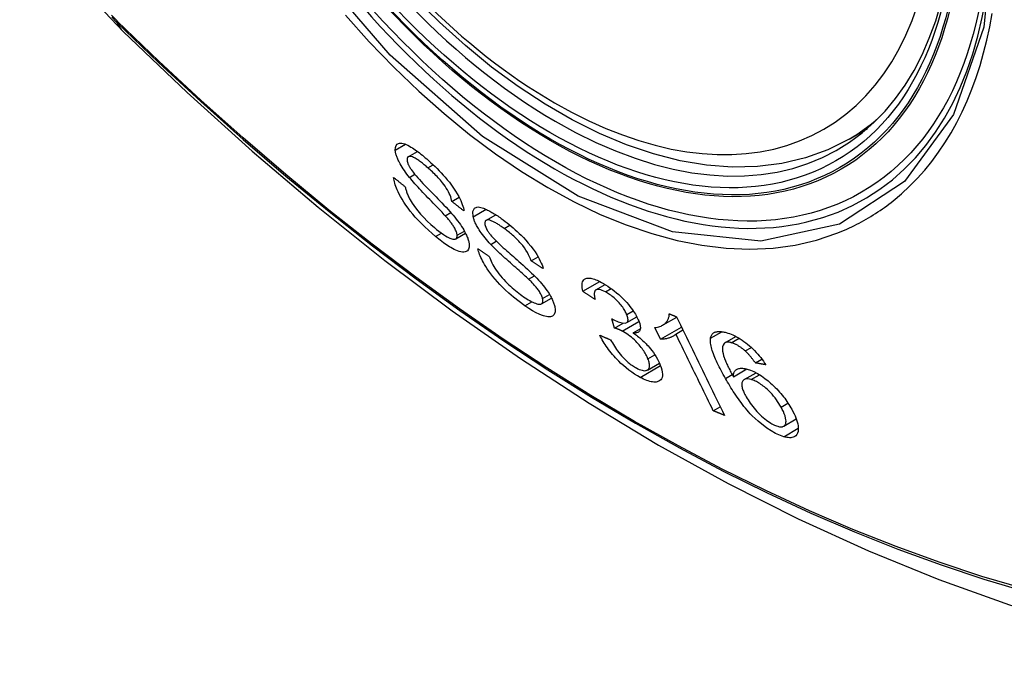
# Model space of a CAD drawing. Header units: inches. Extents: x 18 to 202, y 13 to 131.
# Tile 44 of 54: x 191.148 to 191.699, y 76.745 to 77.102. Entities that reach past the tile are written whole.
import ezdxf

# ---------------------------------------------------------------- set-up
doc = ezdxf.new("R2010")
doc.units = ezdxf.units.IN
doc.header["$MEASUREMENT"] = 0
doc.layers.add('Visible Edges(ANSI)', color=7, linetype='Continuous', lineweight=25)
doc.layers.add('Visible Tangent Edges(ANSI)', color=7, linetype='Continuous', lineweight=25)

msp = doc.modelspace()

# ---------------------------------------------------------------- linework, layer by layer
at = {"layer": 'Visible Edges(ANSI)'}
for p, q in [((191.61172, 77.03539), (191.62199, 77.04132)), ((191.36513, 77.02552), (191.37028, 77.0285)), ((191.3896, 77.0005), (191.39366, 77.00284)), ((191.38581, 76.99256), (191.38893, 76.99436)), ((191.40862, 76.98995), (191.41409, 76.9931)), ((191.39174, 76.97961), (191.39721, 76.98277)), ((191.43393, 76.96729), (191.43779, 76.96952)), ((191.43242, 76.95708), (191.43569, 76.95897)), ((191.46286, 76.95026), (191.47229, 76.95571)), ((191.47016, 76.95102), (191.47535, 76.95401)), ((191.43965, 76.94327), (191.44528, 76.94652)), ((191.48733, 76.93274), (191.49301, 76.93602)), ((191.50741, 76.93129), (191.51531, 76.93585)), ((191.48057, 76.92974), (191.479, 76.93496)), ((191.48057, 76.92974), (191.48532, 76.93248)), ((191.50624, 76.92343), (191.50305, 76.92995)), ((191.50624, 76.92343), (191.51803, 76.93024)), ((191.49104, 76.92697), (191.49494, 76.92922)), ((191.51482, 76.92639), (191.51879, 76.92869)), ((191.5423, 76.92149), (191.54846, 76.92505)), ((191.55364, 76.9169), (191.55705, 76.91887)), ((191.49892, 76.90625), (191.50563, 76.91012)), ((191.55934, 76.91022), (191.56295, 76.9123)), ((191.54702, 76.90249), (191.55453, 76.90683)), ((191.55303, 76.90089), (191.55969, 76.90474)), ((191.53577, 76.88347), (191.53968, 76.88573)), ((191.57517, 76.87483), (191.58217, 76.87887))]:
    msp.add_line(p, q, dxfattribs=at)
at = {"layer": 'Visible Edges(ANSI)', "flags": 128}
for points in [[(191.14785, 77.19573), (191.15209, 77.18144), (191.15723, 77.16771), (191.16322, 77.15451), (191.17002, 77.14179), (191.17764, 77.12954), (191.18608, 77.11775), (191.19539, 77.10644), (191.20565, 77.09562)], [(191.61172, 77.03539), (191.59985, 77.02945), (191.58728, 77.02491), (191.57412, 77.02177), (191.56045, 77.02005), (191.54636, 77.01976), (191.53192, 77.02085), (191.51722, 77.02331), (191.5023, 77.02709), (191.48723, 77.03217), (191.47208, 77.03852), (191.4569, 77.04608), (191.44175, 77.05483), (191.4267, 77.0647), (191.41179, 77.07567), (191.39711, 77.08768), (191.38269, 77.10067), (191.36861, 77.11457)], [(191.20565, 77.09562), (191.24146, 77.06146), (191.27783, 77.0287), (191.31471, 76.99738), (191.35205, 76.96757), (191.38981, 76.9393), (191.42795, 76.91264), (191.4664, 76.88764), (191.50514, 76.86433), (191.54411, 76.84278), (191.58327, 76.82303), (191.62258, 76.80512), (191.662, 76.78911), (191.70148, 76.77504), (191.74097, 76.76298), (191.78043, 76.75297), (191.81981, 76.74506)], [(191.35791, 77.02925), (191.35797, 77.03073), (191.35836, 77.03188), (191.35899, 77.03261), (191.35966, 77.03298), (191.36025, 77.03313), (191.36088, 77.03317), (191.36158, 77.0331), (191.36235, 77.03294), (191.36318, 77.03267), (191.36404, 77.03232), (191.36492, 77.0319), (191.3658, 77.03143), (191.36666, 77.03093), (191.36751, 77.03041), (191.36831, 77.02988), (191.36909, 77.02935), (191.36987, 77.0288), (191.37066, 77.02822), (191.37146, 77.02761), (191.37226, 77.02698), (191.37307, 77.02633), (191.37388, 77.02566), (191.3747, 77.02497), (191.37552, 77.02426)], [(191.36584, 77.01397), (191.3651, 77.01491), (191.36437, 77.01585), (191.36367, 77.0168), (191.36299, 77.01775), (191.36234, 77.01871), (191.36172, 77.01966), (191.36115, 77.0206), (191.36065, 77.02147), (191.36022, 77.02226), (191.35985, 77.02298), (191.35954, 77.02362), (191.35929, 77.0242), (191.35907, 77.0247), (191.35889, 77.02517), (191.35872, 77.02563), (191.35856, 77.02608), (191.35843, 77.02652), (191.35831, 77.02694), (191.3582, 77.02735), (191.35811, 77.02776), (191.35804, 77.02815), (191.35798, 77.02852), (191.35794, 77.02889), (191.35791, 77.02925)], [(191.37613, 77.01932), (191.37561, 77.01976), (191.3751, 77.0202), (191.37459, 77.02063), (191.37408, 77.02105), (191.37357, 77.02147), (191.37306, 77.02187), (191.37255, 77.02227), (191.37205, 77.02265), (191.37155, 77.02303), (191.37105, 77.02338), (191.37056, 77.02373), (191.37007, 77.02405), (191.36959, 77.02436), (191.36912, 77.02464), (191.36865, 77.0249), (191.36809, 77.02517), (191.36745, 77.02543), (191.36677, 77.02562), (191.36608, 77.02571), (191.36548, 77.02566), (191.36501, 77.02544), (191.36468, 77.02505), (191.36451, 77.02449), (191.36449, 77.02379)], [(191.36449, 77.02379), (191.3645, 77.02361), (191.36452, 77.02344), (191.36455, 77.02326), (191.36458, 77.02307), (191.36462, 77.02287), (191.36467, 77.02268), (191.36473, 77.02247), (191.36479, 77.02226), (191.36486, 77.02205), (191.36493, 77.02183), (191.36502, 77.02161), (191.36511, 77.02138), (191.36521, 77.02114), (191.36532, 77.02091), (191.36543, 77.02067), (191.36555, 77.02042), (191.36568, 77.02018), (191.36582, 77.01993), (191.36596, 77.01968), (191.3661, 77.01943), (191.36626, 77.01918), (191.36641, 77.01892), (191.36658, 77.01866), (191.36675, 77.0184)], [(191.37552, 77.02426), (191.37667, 77.02324), (191.37783, 77.02219), (191.37899, 77.02111), (191.38015, 77.02), (191.3813, 77.01886), (191.38244, 77.0177), (191.38357, 77.01651), (191.38468, 77.0153), (191.38579, 77.01405), (191.38695, 77.01269), (191.38815, 77.01122), (191.38936, 77.00964), (191.39055, 77.00798), (191.39166, 77.00631), (191.3926, 77.00477), (191.39339, 77.00337), (191.39404, 77.0021), (191.39457, 77.00096), (191.39502, 76.99989), (191.39541, 76.99886), (191.39573, 76.99788), (191.39598, 76.99694), (191.39617, 76.99605), (191.3963, 76.9952)], [(191.36675, 77.0184), (191.36729, 77.01765), (191.36795, 77.0168), (191.36872, 77.01586), (191.36958, 77.01485), (191.37051, 77.01379), (191.37148, 77.01272), (191.37245, 77.01166), (191.37341, 77.01063), (191.37434, 77.00966), (191.37524, 77.00871), (191.37613, 77.00779), (191.37702, 77.00687), (191.37792, 77.00595), (191.37883, 77.00502), (191.37977, 77.00405), (191.38074, 77.00306), (191.38176, 77.00201), (191.38282, 77.00091), (191.38395, 76.99973), (191.38511, 76.99851), (191.38628, 76.99727), (191.38741, 76.99605), (191.38848, 76.99487), (191.38943, 76.99379)], [(191.3896, 77.0005), (191.38942, 77.0013), (191.38919, 77.00214), (191.38891, 77.00303), (191.38856, 77.00395), (191.38814, 77.00492), (191.38764, 77.00591), (191.38708, 77.00694), (191.38644, 77.008), (191.38574, 77.00905), (191.38504, 77.01002), (191.38437, 77.0109), (191.38374, 77.01168), (191.38315, 77.01239), (191.38254, 77.01308), (191.38191, 77.01376), (191.38128, 77.01443), (191.38065, 77.01509), (191.38, 77.01574), (191.37936, 77.01637), (191.37871, 77.01698), (191.37807, 77.01758), (191.37742, 77.01817), (191.37677, 77.01875), (191.37613, 77.01932)], [(191.38044, 76.98091), (191.37846, 76.98261), (191.37647, 76.98439), (191.3745, 76.98624), (191.37255, 76.98815), (191.37073, 76.99004), (191.36911, 76.9918), (191.36767, 76.99346), (191.36632, 76.99512), (191.36503, 76.9968), (191.36381, 76.99849), (191.36268, 77.00018), (191.36168, 77.00178), (191.36083, 77.00327), (191.3601, 77.00462), (191.3595, 77.00585), (191.35901, 77.00693), (191.3586, 77.00791), (191.35823, 77.00887), (191.35791, 77.00979), (191.35765, 77.01068), (191.35742, 77.01154), (191.35724, 77.01236), (191.35711, 77.01316), (191.35701, 77.01392)], [(191.35701, 77.01392), (191.35729, 77.01371), (191.35756, 77.01349), (191.35783, 77.01327), (191.3581, 77.01305), (191.35837, 77.01283), (191.35864, 77.01261), (191.35891, 77.01239), (191.35918, 77.01217), (191.35945, 77.01195), (191.35972, 77.01173), (191.35999, 77.01151), (191.36026, 77.01129), (191.36054, 77.01107), (191.36081, 77.01085), (191.36108, 77.01063), (191.36135, 77.01041), (191.36162, 77.01019), (191.36189, 77.00998), (191.36216, 77.00976), (191.36243, 77.00954), (191.36271, 77.00932), (191.36298, 77.0091), (191.36325, 77.00888), (191.36352, 77.00866)], [(191.38581, 76.99256), (191.3853, 76.99312), (191.38471, 76.99376), (191.38405, 76.99445), (191.38334, 76.99521), (191.38256, 76.99602), (191.38174, 76.99687), (191.38088, 76.99776), (191.37998, 76.99869), (191.37906, 76.99964), (191.37812, 77.00062), (191.37716, 77.00161), (191.37619, 77.00261), (191.37523, 77.00361), (191.37427, 77.00461), (191.37333, 77.0056), (191.37241, 77.00657), (191.37152, 77.00753), (191.37065, 77.00846), (191.36979, 77.0094), (191.36893, 77.01035), (191.36809, 77.0113), (191.36729, 77.01222), (191.36654, 77.01312), (191.36584, 77.01397)], [(191.36352, 77.00866), (191.36361, 77.00821), (191.36372, 77.00775), (191.36384, 77.00728), (191.36397, 77.0068), (191.36411, 77.00631), (191.36428, 77.00581), (191.36445, 77.0053), (191.36465, 77.00478), (191.36486, 77.00425), (191.36509, 77.00371), (191.36534, 77.00316), (191.36561, 77.00259), (191.3659, 77.00202), (191.36625, 77.00138), (191.36673, 77.00055), (191.36737, 76.99953), (191.3682, 76.99832), (191.36923, 76.99692), (191.37052, 76.99529), (191.37207, 76.99347), (191.37387, 76.9915), (191.37581, 76.98954), (191.37778, 76.98769), (191.37977, 76.98594)], [(191.3963, 76.9952), (191.39602, 76.99542), (191.39574, 76.99564), (191.39546, 76.99586), (191.39518, 76.99608), (191.3949, 76.9963), (191.39462, 76.99652), (191.39434, 76.99674), (191.39406, 76.99696), (191.39378, 76.99718), (191.3935, 76.9974), (191.39323, 76.99763), (191.39295, 76.99785), (191.39267, 76.99807), (191.39239, 76.99829), (191.39211, 76.99851), (191.39183, 76.99873), (191.39155, 76.99895), (191.39127, 76.99917), (191.39099, 76.99939), (191.39071, 76.99961), (191.39043, 76.99983), (191.39016, 77.00006), (191.38988, 77.00028), (191.3896, 77.0005)], [(191.40148, 76.99196), (191.40126, 76.99494), (191.4022, 76.99677), (191.40344, 76.99735), (191.40421, 76.99741), (191.40499, 76.99735), (191.40577, 76.99719), (191.40652, 76.99698), (191.40722, 76.99674), (191.40783, 76.9965), (191.40839, 76.99626), (191.40896, 76.996), (191.40955, 76.99572), (191.41014, 76.99542), (191.41074, 76.99511), (191.41135, 76.99477), (191.41197, 76.99441), (191.4126, 76.99404), (191.41323, 76.99365), (191.41388, 76.99324), (191.41452, 76.99282), (191.41518, 76.99238), (191.41584, 76.99193), (191.4165, 76.99147), (191.41716, 76.99099)], [(191.39249, 76.98161), (191.39244, 76.98202), (191.39236, 76.98245), (191.39225, 76.98291), (191.3921, 76.9834), (191.39191, 76.98391), (191.39168, 76.98445), (191.39141, 76.985), (191.39114, 76.98553), (191.39085, 76.98604), (191.39056, 76.98652), (191.39026, 76.98699), (191.38996, 76.98743), (191.38966, 76.98786), (191.38934, 76.98829), (191.38902, 76.98872), (191.38868, 76.98916), (191.38834, 76.98959), (191.38799, 76.99003), (191.38763, 76.99046), (191.38727, 76.99089), (191.38691, 76.99131), (191.38654, 76.99173), (191.38617, 76.99215), (191.38581, 76.99256)], [(191.38943, 76.99379), (191.3903, 76.99277), (191.39115, 76.99173), (191.39198, 76.99069), (191.39279, 76.98964), (191.39356, 76.9886), (191.39431, 76.98755), (191.39502, 76.98651), (191.39565, 76.98551), (191.39621, 76.9846), (191.39669, 76.98376), (191.39709, 76.983), (191.39744, 76.98231), (191.39773, 76.98168), (191.39798, 76.98112), (191.3982, 76.98058), (191.39841, 76.98006), (191.39858, 76.97954), (191.39874, 76.97905), (191.39888, 76.97857), (191.399, 76.9781), (191.39909, 76.97764), (191.39917, 76.9772), (191.39923, 76.97677), (191.39927, 76.97636)], [(191.41129, 76.9765), (191.41047, 76.97739), (191.40967, 76.97829), (191.40888, 76.9792), (191.40812, 76.98011), (191.40738, 76.98104), (191.40666, 76.98197), (191.40598, 76.9829), (191.40538, 76.98377), (191.40485, 76.98457), (191.4044, 76.9853), (191.404, 76.98596), (191.40367, 76.98655), (191.40339, 76.98707), (191.40314, 76.98756), (191.4029, 76.98805), (191.40268, 76.98852), (191.40248, 76.98898), (191.40229, 76.98943), (191.40212, 76.98988), (191.40196, 76.99031), (191.40182, 76.99074), (191.40169, 76.99115), (191.40158, 76.99156), (191.40148, 76.99196)], [(191.41872, 76.98544), (191.41825, 76.98578), (191.41778, 76.98611), (191.41731, 76.98643), (191.41685, 76.98675), (191.41639, 76.98706), (191.41593, 76.98736), (191.41547, 76.98766), (191.41502, 76.98794), (191.41457, 76.98821), (191.41413, 76.98848), (191.41368, 76.98873), (191.41325, 76.98897), (191.41282, 76.98919), (191.41241, 76.98939), (191.412, 76.98958), (191.4116, 76.98974), (191.41122, 76.98989), (191.41084, 76.99001), (191.4102, 76.99014), (191.40938, 76.99017), (191.40862, 76.98995), (191.40813, 76.98942), (191.40795, 76.98857), (191.40809, 76.98745)], [(191.41716, 76.99099), (191.41826, 76.99018), (191.41937, 76.98935), (191.42048, 76.98848), (191.4216, 76.98759), (191.42272, 76.98666), (191.42383, 76.98571), (191.42495, 76.98473), (191.42606, 76.98372), (191.42716, 76.98268), (191.42829, 76.98158), (191.42954, 76.98031), (191.43088, 76.97887), (191.43229, 76.97726), (191.43371, 76.97553), (191.43498, 76.97385), (191.43607, 76.97228), (191.437, 76.97085), (191.43777, 76.96956), (191.43843, 76.96836), (191.43902, 76.9672), (191.43953, 76.96607), (191.43998, 76.96499), (191.44035, 76.96395), (191.44065, 76.96294)], [(191.37977, 76.98594), (191.38104, 76.98489), (191.3823, 76.98388), (191.38356, 76.98295), (191.38479, 76.98208), (191.38592, 76.98136), (191.38687, 76.9808), (191.38766, 76.98037), (191.38833, 76.98006), (191.38895, 76.97979), (191.38954, 76.97959), (191.39009, 76.97945), (191.3906, 76.97938), (191.39105, 76.97939), (191.39141, 76.97946), (191.3917, 76.97959), (191.39192, 76.97973), (191.39209, 76.97989), (191.39222, 76.98007), (191.39232, 76.98027), (191.3924, 76.98049), (191.39246, 76.98073), (191.39249, 76.981), (191.3925, 76.98129), (191.39249, 76.98161)], [(191.40809, 76.98745), (191.40814, 76.98726), (191.40819, 76.98706), (191.40825, 76.98686), (191.40832, 76.98665), (191.40839, 76.98644), (191.40848, 76.98623), (191.40856, 76.98601), (191.40866, 76.98578), (191.40876, 76.98555), (191.40887, 76.98532), (191.40899, 76.98509), (191.40911, 76.98485), (191.40925, 76.98461), (191.40939, 76.98436), (191.40953, 76.98412), (191.40968, 76.98387), (191.40984, 76.98362), (191.41001, 76.98337), (191.41018, 76.98312), (191.41035, 76.98287), (191.41053, 76.98262), (191.41072, 76.98237), (191.41091, 76.98211), (191.41111, 76.98186)], [(191.43393, 76.96729), (191.43353, 76.96839), (191.43305, 76.96955), (191.43247, 76.97075), (191.43179, 76.97199), (191.43101, 76.97327), (191.43012, 76.97458), (191.42919, 76.9758), (191.42835, 76.97683), (191.42765, 76.97763), (191.42707, 76.97826), (191.4265, 76.97886), (191.42592, 76.97944), (191.42533, 76.98001), (191.42473, 76.98057), (191.42413, 76.98112), (191.42353, 76.98165), (191.42292, 76.98217), (191.42232, 76.98267), (191.42171, 76.98317), (191.42111, 76.98365), (191.4205, 76.98411), (191.4199, 76.98457), (191.41931, 76.98501), (191.41872, 76.98544)], [(191.39927, 76.97636), (191.39925, 76.97492), (191.39891, 76.97376), (191.39831, 76.97296), (191.39761, 76.97249), (191.39696, 76.97226), (191.39626, 76.97217), (191.39549, 76.97218), (191.39464, 76.97231), (191.39372, 76.97254), (191.39276, 76.97287), (191.39179, 76.97327), (191.39083, 76.97372), (191.38991, 76.9742), (191.38903, 76.97469), (191.3882, 76.97518), (191.38737, 76.9757), (191.38652, 76.97625), (191.38567, 76.97684), (191.38481, 76.97745), (191.38394, 76.9781), (191.38307, 76.97877), (191.38219, 76.97946), (191.38132, 76.98017), (191.38044, 76.98091)], [(191.41111, 76.98186), (191.41172, 76.98112), (191.41247, 76.9803), (191.41332, 76.97941), (191.41427, 76.97846), (191.41528, 76.97749), (191.41631, 76.97651), (191.41734, 76.97555), (191.41833, 76.97464), (191.41929, 76.97378), (191.42023, 76.97294), (191.42116, 76.97212), (191.42209, 76.9713), (191.42303, 76.97048), (191.42398, 76.96965), (191.42497, 76.96879), (191.42599, 76.96789), (191.42706, 76.96695), (191.42819, 76.96595), (191.42938, 76.96488), (191.43061, 76.96377), (191.43185, 76.96265), (191.43305, 76.96154), (191.43417, 76.96047), (191.43519, 76.95947)], [(191.4304, 76.9422), (191.42722, 76.94454), (191.42411, 76.947), (191.42148, 76.94924), (191.41937, 76.95116), (191.41775, 76.95275), (191.41638, 76.95416), (191.41506, 76.95559), (191.41378, 76.95706), (191.41255, 76.95855), (191.41138, 76.96006), (191.41032, 76.96152), (191.40938, 76.96288), (191.40856, 76.96415), (191.40785, 76.96531), (191.40725, 76.96635), (191.40673, 76.9673), (191.40625, 76.96823), (191.40582, 76.96913), (191.40542, 76.97001), (191.40506, 76.97087), (191.40474, 76.97171), (191.40445, 76.97253), (191.4042, 76.97333), (191.40399, 76.97411)], [(191.40399, 76.97411), (191.40426, 76.97393), (191.40453, 76.97374), (191.4048, 76.97356), (191.40507, 76.97338), (191.40534, 76.9732), (191.40561, 76.97302), (191.40588, 76.97284), (191.40615, 76.97266), (191.40642, 76.97248), (191.40669, 76.9723), (191.40696, 76.97212), (191.40723, 76.97194), (191.40751, 76.97176), (191.40778, 76.97158), (191.40805, 76.9714), (191.40832, 76.97122), (191.40859, 76.97104), (191.40886, 76.97086), (191.40913, 76.97067), (191.40941, 76.97049), (191.40968, 76.97031), (191.40995, 76.97013), (191.41022, 76.96995), (191.41049, 76.96977)], [(191.43242, 76.95708), (191.43188, 76.9576), (191.43126, 76.95818), (191.43056, 76.95882), (191.4298, 76.95951), (191.42899, 76.96024), (191.42812, 76.96101), (191.42721, 76.96182), (191.42626, 76.96265), (191.42529, 76.96351), (191.4243, 76.96439), (191.42329, 76.96528), (191.42228, 76.96618), (191.42126, 76.96708), (191.42026, 76.96798), (191.41927, 76.96887), (191.4183, 76.96974), (191.41736, 76.9706), (191.41645, 76.97144), (191.41553, 76.9723), (191.41462, 76.97317), (191.41372, 76.97403), (191.41286, 76.97489), (191.41205, 76.97571), (191.41129, 76.9765)], [(191.41049, 76.96977), (191.4108, 76.9689), (191.41115, 76.968), (191.41155, 76.96707), (191.41199, 76.96612), (191.41248, 76.96515), (191.41302, 76.96416), (191.41362, 76.96315), (191.41428, 76.96213), (191.415, 76.96109), (191.41581, 76.96002), (191.41671, 76.95892), (191.41764, 76.95783), (191.41859, 76.95678), (191.41955, 76.95578), (191.42049, 76.95483), (191.4214, 76.95394), (191.42232, 76.95308), (191.42324, 76.95225), (191.42416, 76.95145), (191.42509, 76.95067), (191.42601, 76.94992), (191.42694, 76.9492), (191.42786, 76.94851), (191.42878, 76.94784)], [(191.44065, 76.96294), (191.44037, 76.96312), (191.44009, 76.9633), (191.43981, 76.96348), (191.43953, 76.96366), (191.43925, 76.96384), (191.43897, 76.96402), (191.43869, 76.9642), (191.43841, 76.96439), (191.43813, 76.96457), (191.43785, 76.96475), (191.43757, 76.96493), (191.43729, 76.96511), (191.43701, 76.96529), (191.43673, 76.96547), (191.43645, 76.96566), (191.43617, 76.96584), (191.43589, 76.96602), (191.43561, 76.9662), (191.43533, 76.96638), (191.43505, 76.96656), (191.43477, 76.96674), (191.43449, 76.96693), (191.43421, 76.96711), (191.43393, 76.96729)], [(191.4403, 76.94617), (191.44018, 76.94661), (191.44004, 76.94706), (191.43986, 76.94754), (191.43964, 76.94804), (191.4394, 76.94855), (191.43912, 76.94908), (191.43881, 76.94963), (191.43848, 76.95015), (191.43815, 76.95066), (191.43781, 76.95115), (191.43746, 76.95161), (191.43712, 76.95206), (191.43677, 76.95249), (191.43641, 76.95293), (191.43603, 76.95336), (191.43565, 76.95379), (191.43526, 76.95422), (191.43487, 76.95464), (191.43446, 76.95506), (191.43406, 76.95548), (191.43365, 76.95589), (191.43324, 76.9563), (191.43283, 76.95669), (191.43242, 76.95708)], [(191.43519, 76.95947), (191.43613, 76.95851), (191.43707, 76.95754), (191.43798, 76.95655), (191.43888, 76.95555), (191.43975, 76.95454), (191.44059, 76.95352), (191.4414, 76.95249), (191.44215, 76.9515), (191.44281, 76.95058), (191.44338, 76.94973), (191.44389, 76.94895), (191.44432, 76.94824), (191.44469, 76.9476), (191.44501, 76.94701), (191.44531, 76.94645), (191.44559, 76.9459), (191.44584, 76.94535), (191.44607, 76.94482), (191.44629, 76.9443), (191.44648, 76.94379), (191.44666, 76.9433), (191.44681, 76.94281), (191.44695, 76.94233), (191.44707, 76.94186)], [(191.46286, 76.95026), (191.46263, 76.9513), (191.46248, 76.95228), (191.46239, 76.95321), (191.46239, 76.95408), (191.46248, 76.95487), (191.46267, 76.95558), (191.46294, 76.95618), (191.46329, 76.95664), (191.46367, 76.957), (191.46409, 76.95725), (191.46452, 76.95743), (191.46498, 76.95756), (191.46547, 76.95763), (191.46601, 76.95765), (191.46658, 76.95762), (191.4672, 76.95754), (191.46785, 76.95741), (191.46854, 76.95723), (191.46925, 76.957), (191.46999, 76.95673), (191.47075, 76.95642), (191.47154, 76.95606), (191.47235, 76.95567), (191.47317, 76.95525)], [(191.47317, 76.95525), (191.47434, 76.95461), (191.47553, 76.9539), (191.47674, 76.95313), (191.47795, 76.95229), (191.47918, 76.9514), (191.48042, 76.95044), (191.48164, 76.94944), (191.48285, 76.9484), (191.48403, 76.94732), (191.48518, 76.94621), (191.4863, 76.94507), (191.48736, 76.94392), (191.48831, 76.94281), (191.48916, 76.94177), (191.48992, 76.94078), (191.49059, 76.93988), (191.49117, 76.93904), (191.4917, 76.93824), (191.4922, 76.93744), (191.49266, 76.93666), (191.49308, 76.9359), (191.49346, 76.93514), (191.49381, 76.93441), (191.49412, 76.93368)], [(191.42878, 76.94784), (191.42967, 76.94722), (191.43055, 76.94663), (191.43142, 76.94607), (191.43228, 76.94555), (191.43312, 76.94506), (191.43395, 76.94461), (191.43476, 76.94421), (191.43554, 76.94386), (191.43628, 76.94356), (191.437, 76.94332), (191.43767, 76.94315), (191.43829, 76.94305), (191.43885, 76.94304), (191.43933, 76.94313), (191.4397, 76.94329), (191.43997, 76.94351), (191.44017, 76.94376), (191.44031, 76.94403), (191.4404, 76.94431), (191.44045, 76.94462), (191.44047, 76.94496), (191.44045, 76.94534), (191.44039, 76.94574), (191.4403, 76.94617)], [(191.46972, 76.94566), (191.46944, 76.94585), (191.46915, 76.94604), (191.46886, 76.94623), (191.46858, 76.94642), (191.46829, 76.94661), (191.468, 76.94681), (191.46772, 76.947), (191.46743, 76.94719), (191.46715, 76.94738), (191.46686, 76.94757), (191.46657, 76.94777), (191.46629, 76.94796), (191.466, 76.94815), (191.46571, 76.94834), (191.46543, 76.94853), (191.46514, 76.94873), (191.46486, 76.94892), (191.46457, 76.94911), (191.46429, 76.9493), (191.464, 76.94949), (191.46371, 76.94969), (191.46343, 76.94988), (191.46314, 76.95007), (191.46286, 76.95026)], [(191.47541, 76.94997), (191.47451, 76.95042), (191.47364, 76.95078), (191.47284, 76.95106), (191.4721, 76.95123), (191.47144, 76.9513), (191.47089, 76.95127), (191.47047, 76.95116), (191.47016, 76.95101), (191.46993, 76.95086), (191.46974, 76.95067), (191.46958, 76.95045), (191.46945, 76.9502), (191.46935, 76.94992), (191.46928, 76.94962), (191.46923, 76.9493), (191.46921, 76.94895), (191.46921, 76.94859), (191.46923, 76.94821), (191.46927, 76.94781), (191.46933, 76.9474), (191.46941, 76.94697), (191.4695, 76.94654), (191.46961, 76.9461), (191.46972, 76.94566)], [(191.48735, 76.9373), (191.48712, 76.93784), (191.48686, 76.93839), (191.48657, 76.93896), (191.48625, 76.93954), (191.4859, 76.94013), (191.48551, 76.94072), (191.4851, 76.94132), (191.48466, 76.94193), (191.48419, 76.94253), (191.48368, 76.94314), (191.48315, 76.94375), (191.4826, 76.94436), (191.48202, 76.94496), (191.48144, 76.94554), (191.48084, 76.9461), (191.48024, 76.94663), (191.47963, 76.94714), (191.47902, 76.94763), (191.4784, 76.94809), (191.47779, 76.94852), (191.47718, 76.94893), (191.47658, 76.9493), (191.47599, 76.94965), (191.47541, 76.94997)], [(191.44707, 76.94186), (191.44722, 76.94116), (191.44732, 76.94049), (191.44737, 76.93986), (191.44736, 76.93927), (191.4473, 76.93873), (191.44719, 76.93823), (191.44703, 76.93779), (191.44682, 76.93738), (191.44655, 76.93702), (191.44622, 76.93669), (191.44581, 76.9364), (191.44532, 76.93617), (191.44473, 76.93602), (191.44405, 76.93595), (191.4433, 76.93598), (191.4425, 76.93609), (191.44164, 76.93628), (191.44073, 76.93654), (191.43968, 76.93691), (191.43832, 76.93748), (191.43663, 76.93831), (191.43462, 76.93943), (191.43253, 76.94074), (191.4304, 76.9422)], [(191.48007, 76.93432), (191.48258, 76.93317), (191.48476, 76.93255), (191.4865, 76.9325), (191.48736, 76.93276), (191.48758, 76.93292), (191.4877, 76.93305), (191.4878, 76.93318), (191.48789, 76.93333), (191.48796, 76.9335), (191.48801, 76.93368), (191.48805, 76.93387), (191.48808, 76.93407), (191.48809, 76.93429), (191.48808, 76.93452), (191.48806, 76.93477), (191.48803, 76.93502), (191.48798, 76.93528), (191.48792, 76.93555), (191.48785, 76.93582), (191.48777, 76.93611), (191.48768, 76.9364), (191.48758, 76.93669), (191.48747, 76.93699), (191.48735, 76.9373)], [(191.50305, 76.92995), (191.50386, 76.93007), (191.50461, 76.93022), (191.50531, 76.9304), (191.50595, 76.93061), (191.50653, 76.93084), (191.50707, 76.93109), (191.50756, 76.93137), (191.50801, 76.93166), (191.50842, 76.93196), (191.50878, 76.93228), (191.50911, 76.9326), (191.50941, 76.93293), (191.50968, 76.93326), (191.50991, 76.93359), (191.51013, 76.93392), (191.51032, 76.93426), (191.5105, 76.93461), (191.51067, 76.93499), (191.51081, 76.93539), (191.51092, 76.9358), (191.51102, 76.93624), (191.51108, 76.93669), (191.51112, 76.93717), (191.51112, 76.93767)], [(191.51112, 76.93767), (191.51129, 76.9376), (191.51146, 76.93753), (191.51163, 76.93746), (191.5118, 76.9374), (191.51197, 76.93733), (191.51214, 76.93726), (191.51231, 76.93719), (191.51248, 76.93712), (191.51266, 76.93705), (191.51283, 76.93699), (191.513, 76.93692), (191.51317, 76.93685), (191.51334, 76.93678), (191.51351, 76.93671), (191.51368, 76.93665), (191.51385, 76.93658), (191.51402, 76.93651), (191.51419, 76.93644), (191.51436, 76.93637), (191.51454, 76.93631), (191.51471, 76.93624), (191.51488, 76.93617), (191.51505, 76.9361), (191.51522, 76.93603)], [(191.51522, 76.93603), (191.51633, 76.93375), (191.51744, 76.93146), (191.51855, 76.92917), (191.51967, 76.92687), (191.52079, 76.92457), (191.52191, 76.92226), (191.52303, 76.91996), (191.52415, 76.91765), (191.52527, 76.91534), (191.5264, 76.91303), (191.52752, 76.91072), (191.52865, 76.9084), (191.52977, 76.90609), (191.53089, 76.90379), (191.53201, 76.90148), (191.53314, 76.89917), (191.53426, 76.89687), (191.53537, 76.89457), (191.53649, 76.89228), (191.5376, 76.88999), (191.53872, 76.88771), (191.53983, 76.88543), (191.54093, 76.88316), (191.54203, 76.88089)], [(191.479, 76.93496), (191.47904, 76.93493), (191.47908, 76.9349), (191.47913, 76.93487), (191.47918, 76.93485), (191.47922, 76.93482), (191.47927, 76.93479), (191.47931, 76.93476), (191.47936, 76.93473), (191.47941, 76.93471), (191.47945, 76.93468), (191.4795, 76.93465), (191.47954, 76.93462), (191.47959, 76.9346), (191.47963, 76.93457), (191.47968, 76.93455), (191.47972, 76.93452), (191.47977, 76.93449), (191.47981, 76.93447), (191.47985, 76.93444), (191.4799, 76.93442), (191.47994, 76.93439), (191.47998, 76.93437), (191.48003, 76.93435), (191.48007, 76.93432)], [(191.48481, 76.92805), (191.48463, 76.92814), (191.48444, 76.92824), (191.48426, 76.92833), (191.48407, 76.92842), (191.48389, 76.9285), (191.48371, 76.92858), (191.48353, 76.92866), (191.48335, 76.92874), (191.48317, 76.92882), (191.48299, 76.92889), (191.48281, 76.92897), (191.48263, 76.92904), (191.48245, 76.92911), (191.48227, 76.92917), (191.4821, 76.92924), (191.48192, 76.9293), (191.48175, 76.92936), (191.48157, 76.92942), (191.4814, 76.92948), (191.48123, 76.92954), (191.48106, 76.92959), (191.4809, 76.92964), (191.48073, 76.9297), (191.48057, 76.92974)], [(191.49412, 76.93368), (191.4943, 76.93321), (191.49446, 76.93275), (191.4946, 76.9323), (191.49473, 76.93186), (191.49483, 76.93144), (191.4949, 76.93103), (191.49496, 76.93064), (191.49499, 76.93026), (191.495, 76.9299), (191.49498, 76.92956), (191.49494, 76.92923), (191.49487, 76.9289), (191.49477, 76.92858), (191.49464, 76.92827), (191.49446, 76.92799), (191.49423, 76.92772), (191.49396, 76.92749), (191.49364, 76.9273), (191.49329, 76.92715), (191.4929, 76.92704), (191.49248, 76.92697), (191.49202, 76.92694), (191.49154, 76.92694), (191.49104, 76.92697)], [(191.49485, 76.90216), (191.49332, 76.90301), (191.49177, 76.90396), (191.49019, 76.90502), (191.48859, 76.90618), (191.48699, 76.90745), (191.48547, 76.90875), (191.48412, 76.90999), (191.48293, 76.91114), (191.48193, 76.91217), (191.48108, 76.91308), (191.48026, 76.91398), (191.47946, 76.9149), (191.47869, 76.91581), (191.47795, 76.91674), (191.47724, 76.91767), (191.47655, 76.9186), (191.4759, 76.91953), (191.47528, 76.92044), (191.4747, 76.92135), (191.47416, 76.92225), (191.47364, 76.92313), (191.47316, 76.92401), (191.47271, 76.92488), (191.47229, 76.92573)], [(191.47229, 76.92573), (191.47254, 76.92562), (191.4728, 76.92551), (191.47305, 76.9254), (191.4733, 76.92529), (191.47355, 76.92518), (191.47381, 76.92507), (191.47406, 76.92496), (191.47431, 76.92485), (191.47456, 76.92474), (191.47482, 76.92463), (191.47507, 76.92452), (191.47532, 76.92441), (191.47557, 76.9243), (191.47583, 76.92419), (191.47608, 76.92409), (191.47633, 76.92398), (191.47659, 76.92387), (191.47684, 76.92376), (191.47709, 76.92365), (191.47734, 76.92354), (191.4776, 76.92343), (191.47785, 76.92332), (191.4781, 76.92321), (191.47836, 76.9231)], [(191.49923, 76.9125), (191.49898, 76.9131), (191.4987, 76.91371), (191.4984, 76.91433), (191.49806, 76.91496), (191.4977, 76.9156), (191.4973, 76.91625), (191.49687, 76.91692), (191.49641, 76.91759), (191.49592, 76.91826), (191.49541, 76.91892), (191.49487, 76.91959), (191.49431, 76.92025), (191.49372, 76.92092), (191.49309, 76.9216), (191.49239, 76.92232), (191.49163, 76.92306), (191.4908, 76.92382), (191.48994, 76.92457), (191.48907, 76.92526), (191.48821, 76.92592), (191.48734, 76.92653), (191.48648, 76.92708), (191.48564, 76.92759), (191.48481, 76.92805)], [(191.49104, 76.92697), (191.49164, 76.92655), (191.49225, 76.92611), (191.49285, 76.92566), (191.49345, 76.9252), (191.49405, 76.92471), (191.49465, 76.92422), (191.49525, 76.92371), (191.49585, 76.92318), (191.49644, 76.92264), (191.49702, 76.92208), (191.49759, 76.92152), (191.49815, 76.92095), (191.49869, 76.92037), (191.49926, 76.91974), (191.49992, 76.91899), (191.50066, 76.9181), (191.50145, 76.91709), (191.50227, 76.91596), (191.5031, 76.91475), (191.50384, 76.91355), (191.50451, 76.91237), (191.50511, 76.91123), (191.50563, 76.91011), (191.5061, 76.90901)], [(191.51482, 76.92639), (191.51464, 76.9262), (191.51446, 76.92601), (191.51427, 76.92583), (191.51406, 76.92566), (191.51385, 76.9255), (191.51362, 76.92535), (191.5134, 76.9252), (191.51316, 76.92506), (191.51292, 76.92493), (191.51267, 76.92481), (191.51241, 76.92469), (191.51216, 76.92458), (191.5119, 76.92447), (191.51163, 76.92438), (191.51133, 76.92427), (191.51096, 76.92415), (191.51053, 76.92402), (191.51005, 76.92389), (191.50951, 76.92377), (191.50893, 76.92365), (191.50831, 76.92356), (191.50765, 76.92348), (191.50696, 76.92344), (191.50624, 76.92343)], [(191.53577, 76.88347), (191.5349, 76.88524), (191.53403, 76.88702), (191.53316, 76.8888), (191.53229, 76.89059), (191.53142, 76.89237), (191.53055, 76.89416), (191.52967, 76.89595), (191.5288, 76.89774), (191.52792, 76.89953), (191.52705, 76.90132), (191.52617, 76.90312), (191.5253, 76.90491), (191.52442, 76.9067), (191.52355, 76.9085), (191.52267, 76.91029), (191.5218, 76.91209), (191.52092, 76.91388), (191.52005, 76.91567), (191.51917, 76.91746), (191.5183, 76.91925), (191.51743, 76.92104), (191.51656, 76.92283), (191.51569, 76.92461), (191.51482, 76.92639)], [(191.54262, 76.90149), (191.54199, 76.90261), (191.54137, 76.90372), (191.54077, 76.90483), (191.54018, 76.90593), (191.53962, 76.90702), (191.53907, 76.9081), (191.53854, 76.90917), (191.53803, 76.91022), (191.53755, 76.91126), (191.53709, 76.91228), (191.53666, 76.91329), (191.53626, 76.91427), (191.53588, 76.91523), (191.53554, 76.91617), (191.53523, 76.91708), (191.53496, 76.91797), (191.53472, 76.91883), (191.53452, 76.91966), (191.53436, 76.92046), (191.53423, 76.92125), (191.53416, 76.922), (191.53412, 76.92273), (191.53415, 76.92341), (191.53422, 76.92406)], [(191.53422, 76.92406), (191.5343, 76.92447), (191.53441, 76.92486), (191.53454, 76.92523), (191.53469, 76.92558), (191.53487, 76.9259), (191.53508, 76.92621), (191.53531, 76.92649), (191.53557, 76.92674), (191.53586, 76.92697), (191.53617, 76.92717), (191.53651, 76.92734), (191.53688, 76.92749), (191.53727, 76.92761), (191.53769, 76.9277), (191.53813, 76.92776), (191.53859, 76.9278), (191.53908, 76.92781), (191.53958, 76.92779), (191.54011, 76.92775), (191.54065, 76.92769), (191.5412, 76.9276), (191.54178, 76.92749), (191.54237, 76.92736), (191.54296, 76.92721)], [(191.54296, 76.92721), (191.54387, 76.92695), (191.5448, 76.92664), (191.54576, 76.92628), (191.54674, 76.92587), (191.54774, 76.92541), (191.54876, 76.92489), (191.54979, 76.92432), (191.55083, 76.92369), (191.55186, 76.92301), (191.5529, 76.92229), (191.55393, 76.92152), (191.55495, 76.9207), (191.55597, 76.91984), (191.55695, 76.91896), (191.55791, 76.91805), (191.55885, 76.91711), (191.55976, 76.91614), (191.56063, 76.91516), (191.56147, 76.91418), (191.56227, 76.91318), (191.56303, 76.91218), (191.56376, 76.91118), (191.56446, 76.91018), (191.56512, 76.90918)], [(191.47836, 76.9231), (191.47884, 76.92225), (191.47934, 76.92137), (191.47987, 76.92049), (191.48043, 76.9196), (191.48101, 76.91871), (191.48161, 76.91782), (191.48225, 76.91692), (191.48293, 76.91602), (191.48365, 76.91512), (191.4844, 76.91424), (191.48514, 76.91342), (191.48584, 76.91269), (191.48649, 76.91205), (191.48708, 76.9115), (191.48765, 76.91098), (191.48822, 76.9105), (191.48879, 76.91003), (191.48936, 76.90958), (191.48993, 76.90916), (191.49051, 76.90876), (191.49108, 76.90838), (191.49165, 76.90803), (191.49221, 76.9077), (191.49276, 76.9074)], [(191.54177, 76.92106), (191.54124, 76.92024), (191.54094, 76.91923), (191.54086, 76.91805), (191.54097, 76.91674), (191.54121, 76.91546), (191.54152, 76.91428), (191.54183, 76.9133), (191.54209, 76.91258), (191.54232, 76.912), (191.54256, 76.9114), (191.54282, 76.9108), (191.54309, 76.91018), (191.54337, 76.90955), (191.54367, 76.90892), (191.54398, 76.90828), (191.54429, 76.90763), (191.54462, 76.90699), (191.54495, 76.90634), (191.54529, 76.90569), (191.54563, 76.90504), (191.54597, 76.9044), (191.54632, 76.90376), (191.54667, 76.90312), (191.54702, 76.90249)], [(191.54581, 76.92155), (191.54558, 76.92161), (191.54536, 76.92166), (191.54514, 76.92171), (191.54492, 76.92175), (191.54471, 76.92178), (191.5445, 76.92181), (191.5443, 76.92183), (191.5441, 76.92184), (191.5439, 76.92185), (191.54372, 76.92185), (191.54354, 76.92184), (191.54336, 76.92182), (191.54319, 76.9218), (191.54303, 76.92176), (191.54287, 76.92173), (191.54272, 76.92168), (191.54258, 76.92163), (191.54245, 76.92157), (191.54232, 76.9215), (191.5422, 76.92142), (191.54208, 76.92134), (191.54197, 76.92125), (191.54187, 76.92116), (191.54177, 76.92106)], [(191.55364, 76.9169), (191.55331, 76.91719), (191.55298, 76.91747), (191.55264, 76.91774), (191.55231, 76.91801), (191.55197, 76.91827), (191.55163, 76.91853), (191.55129, 76.91878), (191.55095, 76.91902), (191.55061, 76.91925), (191.55028, 76.91947), (191.54994, 76.91968), (191.54961, 76.91989), (191.54928, 76.92008), (191.54895, 76.92026), (191.54862, 76.92044), (191.54829, 76.9206), (191.54797, 76.92076), (191.54765, 76.9209), (191.54733, 76.92104), (191.54701, 76.92116), (191.54671, 76.92127), (191.5464, 76.92138), (191.5461, 76.92147), (191.54581, 76.92155)], [(191.55934, 76.91022), (191.55914, 76.91049), (191.55893, 76.91078), (191.55872, 76.91106), (191.55851, 76.91135), (191.55829, 76.91164), (191.55807, 76.91192), (191.55785, 76.91221), (191.55762, 76.9125), (191.55739, 76.91279), (191.55716, 76.91308), (191.55693, 76.91337), (191.55669, 76.91365), (191.55646, 76.91394), (191.55622, 76.91422), (191.55597, 76.9145), (191.55573, 76.91477), (191.55549, 76.91504), (191.55523, 76.91532), (191.55498, 76.91559), (191.55472, 76.91586), (191.55445, 76.91613), (191.55418, 76.91639), (191.55391, 76.91665), (191.55364, 76.9169)], [(191.49276, 76.9074), (191.49359, 76.90698), (191.4944, 76.90661), (191.49518, 76.90632), (191.4959, 76.9061), (191.49658, 76.90596), (191.4972, 76.90589), (191.49777, 76.9059), (191.49827, 76.90599), (191.49869, 76.90613), (191.49904, 76.90632), (191.49933, 76.90654), (191.49957, 76.9068), (191.49977, 76.90709), (191.49993, 76.90741), (191.50004, 76.90778), (191.50012, 76.90818), (191.50015, 76.90862), (191.50014, 76.9091), (191.50008, 76.90961), (191.49998, 76.91014), (191.49985, 76.91069), (191.49968, 76.91128), (191.49947, 76.91188), (191.49923, 76.9125)], [(191.5061, 76.90901), (191.50661, 76.90764), (191.50699, 76.90634), (191.50724, 76.90513), (191.50735, 76.90401), (191.50732, 76.90301), (191.50713, 76.90213), (191.5068, 76.90137), (191.50637, 76.90077), (191.50588, 76.90032), (191.50535, 76.89998), (191.50483, 76.89975), (191.5043, 76.8996), (191.50373, 76.8995), (191.50311, 76.89946), (191.50244, 76.89949), (191.50173, 76.89957), (191.50098, 76.89971), (191.50019, 76.8999), (191.49936, 76.90016), (191.49851, 76.90046), (191.49763, 76.90082), (191.49672, 76.90122), (191.49579, 76.90167), (191.49485, 76.90216)], [(191.56512, 76.90918), (191.56488, 76.90923), (191.56463, 76.90927), (191.56439, 76.90931), (191.56415, 76.90935), (191.56391, 76.9094), (191.56367, 76.90944), (191.56343, 76.90948), (191.56319, 76.90952), (191.56295, 76.90957), (191.56271, 76.90961), (191.56246, 76.90965), (191.56222, 76.9097), (191.56198, 76.90974), (191.56174, 76.90978), (191.5615, 76.90983), (191.56126, 76.90987), (191.56102, 76.90991), (191.56078, 76.90996), (191.56054, 76.91), (191.5603, 76.91004), (191.56006, 76.91009), (191.55982, 76.91013), (191.55958, 76.91017), (191.55934, 76.91022)], [(191.54702, 76.90249), (191.54702, 76.9029), (191.54705, 76.9033), (191.54709, 76.90368), (191.54715, 76.90405), (191.54723, 76.9044), (191.54733, 76.90473), (191.54745, 76.90505), (191.5476, 76.90535), (191.54777, 76.90563), (191.54798, 76.9059), (191.54822, 76.90616), (191.54849, 76.90639), (191.54881, 76.9066), (191.54917, 76.90678), (191.54957, 76.90695), (191.55002, 76.90708), (191.5505, 76.90718), (191.55101, 76.90724), (191.55154, 76.90726), (191.55211, 76.90724), (191.55271, 76.90719), (191.55333, 76.9071), (191.55398, 76.90697), (191.55466, 76.9068)], [(191.55466, 76.9068), (191.55652, 76.9062), (191.55849, 76.90535), (191.56054, 76.90426), (191.56264, 76.90294), (191.56466, 76.9015), (191.5664, 76.90013), (191.56776, 76.89897), (191.56871, 76.89812), (191.56958, 76.89731), (191.57042, 76.89649), (191.57124, 76.89566), (191.57204, 76.89481), (191.57282, 76.89395), (191.57358, 76.89308), (191.57431, 76.8922), (191.57502, 76.89131), (191.57569, 76.89043), (191.57634, 76.88954), (191.57696, 76.88866), (191.57755, 76.88778), (191.57811, 76.8869), (191.57865, 76.88602), (191.57917, 76.88515), (191.57966, 76.88428)], [(191.57517, 76.86898), (191.57061, 76.87076), (191.56567, 76.87372), (191.56078, 76.8776), (191.55755, 76.88067), (191.55644, 76.88183), (191.55553, 76.88284), (191.55463, 76.88387), (191.55377, 76.8849), (191.55292, 76.88594), (191.55211, 76.88698), (191.55132, 76.88802), (191.55056, 76.88905), (191.54981, 76.89009), (191.54908, 76.89113), (191.54836, 76.89218), (191.54766, 76.89323), (191.54697, 76.89429), (191.5463, 76.89534), (191.54564, 76.89638), (191.545, 76.89743), (191.54438, 76.89846), (191.54377, 76.89948), (191.54319, 76.9005), (191.54262, 76.90149)], [(191.55689, 76.90095), (191.55597, 76.90116), (191.55511, 76.90127), (191.55434, 76.90127), (191.55367, 76.90116), (191.55309, 76.90093), (191.55262, 76.9006), (191.55228, 76.90021), (191.55204, 76.89981), (191.55189, 76.89942), (191.55178, 76.89904), (191.55172, 76.89863), (191.5517, 76.89819), (191.55171, 76.89773), (191.55176, 76.89724), (191.55186, 76.89672), (191.55199, 76.89618), (191.55215, 76.89561), (191.55235, 76.89504), (191.55258, 76.89445), (191.55283, 76.89384), (191.55312, 76.89322), (191.55343, 76.89259), (191.55377, 76.89195), (191.55412, 76.89131)], [(191.57364, 76.88554), (191.57306, 76.88654), (191.57244, 76.88756), (191.57177, 76.88859), (191.57106, 76.88962), (191.5703, 76.89065), (191.56949, 76.89167), (191.56863, 76.89268), (191.56771, 76.89368), (191.56678, 76.89462), (191.5659, 76.89546), (191.56509, 76.89618), (191.56437, 76.89678), (191.56372, 76.8973), (191.56307, 76.89779), (191.56242, 76.89825), (191.56177, 76.89868), (191.56112, 76.89908), (191.56048, 76.89945), (191.55985, 76.89978), (191.55923, 76.90008), (191.55862, 76.90035), (191.55803, 76.90058), (191.55745, 76.90078), (191.55689, 76.90095)], [(191.55412, 76.89131), (191.55464, 76.89042), (191.5552, 76.88953), (191.55579, 76.88863), (191.55642, 76.88772), (191.55709, 76.88681), (191.55781, 76.88588), (191.55856, 76.88494), (191.55936, 76.884), (191.56018, 76.88308), (191.56102, 76.88218), (191.56187, 76.88131), (191.56276, 76.88047), (191.56366, 76.87966), (191.56459, 76.87889), (191.56548, 76.87819), (191.56634, 76.87757), (191.56715, 76.87703), (191.5679, 76.87655), (191.56859, 76.87615), (191.56926, 76.87579), (191.56992, 76.87547), (191.57056, 76.87519), (191.57119, 76.87496), (191.57179, 76.87477)], [(191.57179, 76.87477), (191.57229, 76.87465), (191.57276, 76.87455), (191.57321, 76.8745), (191.57364, 76.87448), (191.57404, 76.87449), (191.57441, 76.87455), (191.57475, 76.87464), (191.57506, 76.87477), (191.57534, 76.87494), (191.57558, 76.87514), (191.5758, 76.87537), (191.57598, 76.87563), (191.57613, 76.87591), (191.57625, 76.87622), (191.57635, 76.87656), (191.57643, 76.87701), (191.57647, 76.87763), (191.57642, 76.87842), (191.57624, 76.87942), (191.57592, 76.88055), (191.57549, 76.88174), (191.57495, 76.88298), (191.57433, 76.88425), (191.57364, 76.88554)], [(191.54203, 76.88089), (191.54177, 76.881), (191.54151, 76.8811), (191.54125, 76.88121), (191.54099, 76.88132), (191.54073, 76.88143), (191.54047, 76.88153), (191.5402, 76.88164), (191.53994, 76.88175), (191.53968, 76.88186), (191.53942, 76.88196), (191.53916, 76.88207), (191.5389, 76.88218), (191.53864, 76.88229), (191.53837, 76.88239), (191.53811, 76.8825), (191.53785, 76.88261), (191.53759, 76.88272), (191.53733, 76.88282), (191.53707, 76.88293), (191.53681, 76.88304), (191.53655, 76.88315), (191.53629, 76.88325), (191.53603, 76.88336), (191.53577, 76.88347)], [(191.57966, 76.88428), (191.58033, 76.88304), (191.58093, 76.88183), (191.58147, 76.88063), (191.58195, 76.87946), (191.58236, 76.87832), (191.58269, 76.87723), (191.58296, 76.87617), (191.58315, 76.87514), (191.58328, 76.87412), (191.58332, 76.87304), (191.58323, 76.87197), (191.58295, 76.87094), (191.58252, 76.87011), (191.582, 76.8695), (191.58144, 76.86909), (191.58092, 76.86882), (191.58036, 76.86863), (191.57976, 76.8685), (191.5791, 76.86843), (191.5784, 76.86842), (191.57764, 76.86847), (191.57685, 76.86859), (191.57603, 76.86876), (191.57517, 76.86898)]]:
    msp.add_lwpolyline(points, dxfattribs=at)
at = {"layer": 'Visible Edges(ANSI)'}
msp.add_ellipse((191.44791, 77.30223), major_axis=(0.15748, -0.27276), ratio=0.57735, start_param=2.363977, end_param=7.060801, dxfattribs=at)
msp.add_ellipse((191.44443, 77.30022), major_axis=(-0.15994, 0.27703), ratio=0.57735, dxfattribs=at)
at = {"layer": 'Visible Tangent Edges(ANSI)'}
for p, q in [((191.20244, 77.1014), (191.20211, 77.10173)), ((191.35791, 77.02925), (191.36358, 77.03252)), ((191.37613, 77.01932), (191.37908, 77.02102)), ((191.36584, 77.01397), (191.36885, 77.0157)), ((191.40148, 76.99196), (191.40869, 76.99613)), ((191.41872, 76.98544), (191.42195, 76.9873)), ((191.38044, 76.98091), (191.38374, 76.98282)), ((191.39249, 76.98161), (191.39657, 76.98396)), ((191.41129, 76.9765), (191.41442, 76.97831)), ((191.47541, 76.94997), (191.47862, 76.95182)), ((191.4403, 76.94617), (191.44421, 76.94842)), ((191.4304, 76.9422), (191.43428, 76.94444)), ((191.48735, 76.9373), (191.49094, 76.93937)), ((191.48481, 76.92805), (191.4942, 76.93347)), ((191.53422, 76.92406), (191.54053, 76.9277)), ((191.54581, 76.92155), (191.55019, 76.92408)), ((191.49923, 76.9125), (191.5031, 76.91474)), ((191.49485, 76.90216), (191.50621, 76.90872)), ((191.54262, 76.90149), (191.54637, 76.90366)), ((191.55689, 76.90095), (191.56156, 76.90364)), ((191.57364, 76.88554), (191.57754, 76.88779)), ((191.57517, 76.86898), (191.58331, 76.87368))]:
    msp.add_line(p, q, dxfattribs=at)
at = {"layer": 'Visible Tangent Edges(ANSI)', "flags": 128}
for points in [[(191.69287, 77.15606), (191.68713, 77.09793), (191.6702, 77.04912), (191.64275, 77.01174), (191.60628, 76.98779), (191.5624, 76.97832), (191.51291, 76.9836), (191.46024, 77.00341), (191.40673, 77.03685), (191.35498, 77.08237), (191.30728, 77.1378), (191.26603, 77.20048), (191.23307, 77.26772), (191.20966, 77.33671), (191.19696, 77.40406), (191.19557, 77.46669), (191.20557, 77.52151)], [(191.20211, 77.10173), (191.19921, 77.10466)], [(191.1993, 77.10358), (191.20226, 77.10061)], [(191.20226, 77.10061), (191.22554, 77.0782), (191.24907, 77.05639), (191.27283, 77.0352), (191.29679, 77.01466), (191.32092, 76.9948), (191.3452, 76.97564), (191.36959, 76.9572), (191.39408, 76.9395), (191.41861, 76.92257), (191.44318, 76.90642), (191.46773, 76.89107), (191.49229, 76.87651), (191.51684, 76.86276), (191.54138, 76.84979), (191.5659, 76.83764), (191.59036, 76.8263), (191.61473, 76.8158), (191.63899, 76.80614), (191.66314, 76.79733), (191.68715, 76.78937), (191.71101, 76.78227)], [(191.70975, 76.78385), (191.68599, 76.79087), (191.66207, 76.79876), (191.63801, 76.8075), (191.61384, 76.81709), (191.58955, 76.82753), (191.56516, 76.83881), (191.54072, 76.85091), (191.51624, 76.86383), (191.49176, 76.87755), (191.46726, 76.89207), (191.44276, 76.90739), (191.41826, 76.92352), (191.39377, 76.94043), (191.36934, 76.95811), (191.34501, 76.97654), (191.32079, 76.99569), (191.29671, 77.01554), (191.27281, 77.03606), (191.24912, 77.05723), (191.22566, 77.07902), (191.20244, 77.1014)], [(191.33002, 77.10459), (191.34335, 77.08976), (191.35703, 77.07561), (191.371, 77.06221), (191.38517, 77.04963), (191.3995, 77.03794), (191.41395, 77.02716), (191.42857, 77.01726), (191.44326, 77.00829), (191.45796, 77.00028), (191.47259, 76.9933), (191.48709, 76.98737), (191.50142, 76.98252), (191.51555, 76.97873), (191.52944, 76.97602), (191.54303, 76.9744), (191.5563, 76.97388), (191.56918, 76.97447), (191.5816, 76.97614), (191.59353, 76.9789), (191.60493, 76.98273)], [(191.63646, 77.00093), (191.64109, 77.00483), (191.64556, 77.00897), (191.64987, 77.01337), (191.654, 77.01802), (191.65796, 77.02289), (191.66173, 77.028), (191.66532, 77.03334), (191.66872, 77.03889), (191.67191, 77.04466), (191.67492, 77.05063), (191.67773, 77.05682), (191.68034, 77.06321), (191.68275, 77.06979), (191.68496, 77.07658), (191.68697, 77.08356), (191.68877, 77.09074), (191.69037, 77.09809), (191.69176, 77.10563)], [(191.60493, 76.98273), (191.60634, 76.98329), (191.60775, 76.98387), (191.60915, 76.98447), (191.61054, 76.98509), (191.61192, 76.98572), (191.61329, 76.98637), (191.61466, 76.98703), (191.61601, 76.98772), (191.61736, 76.98841), (191.61869, 76.98913), (191.62002, 76.98986), (191.62134, 76.99061), (191.62265, 76.99138), (191.62395, 76.99217), (191.62525, 76.99297), (191.62653, 76.99378), (191.6278, 76.99462), (191.62907, 76.99547), (191.63032, 76.99634), (191.63157, 76.99722), (191.6328, 76.99813), (191.63403, 76.99904), (191.63525, 76.99998), (191.63646, 77.00093)]]:
    msp.add_lwpolyline(points, dxfattribs=at)
at = {"layer": 'Visible Tangent Edges(ANSI)'}
for centre, major_axis, ratio, start_param, end_param in [((191.44692, 77.30166), (-0.17318, 0.29996), 0.57735, 5.05527, 10.652693), ((191.44687, 77.30163), (0.15059, -0.26083), 0.57735, 4.097754, 6.89782), ((191.20943, 77.10722), (-0.00689, -0.00703), 0.359305, 5.877532, 6.141239), ((191.28836, 77.17994), (-0.08271, -0.08432), 0.354513, 6.141519, 6.283185), ((191.45522, 77.30645), (0.1565, -0.27106), 0.57735, 0, 0.111997)]:
    msp.add_ellipse(centre, major_axis=major_axis, ratio=ratio, start_param=start_param, end_param=end_param, dxfattribs=at)
for centre, major_axis in [((191.44751, 77.302), (0.17111, -0.29637)), ((191.44454, 77.30028), (-0.1627, 0.2818)), ((191.44443, 77.30022), (0.1621, -0.28076))]:
    msp.add_ellipse(centre, major_axis=major_axis, ratio=0.57735, dxfattribs=at)

doc.saveas('drawing.dxf')
